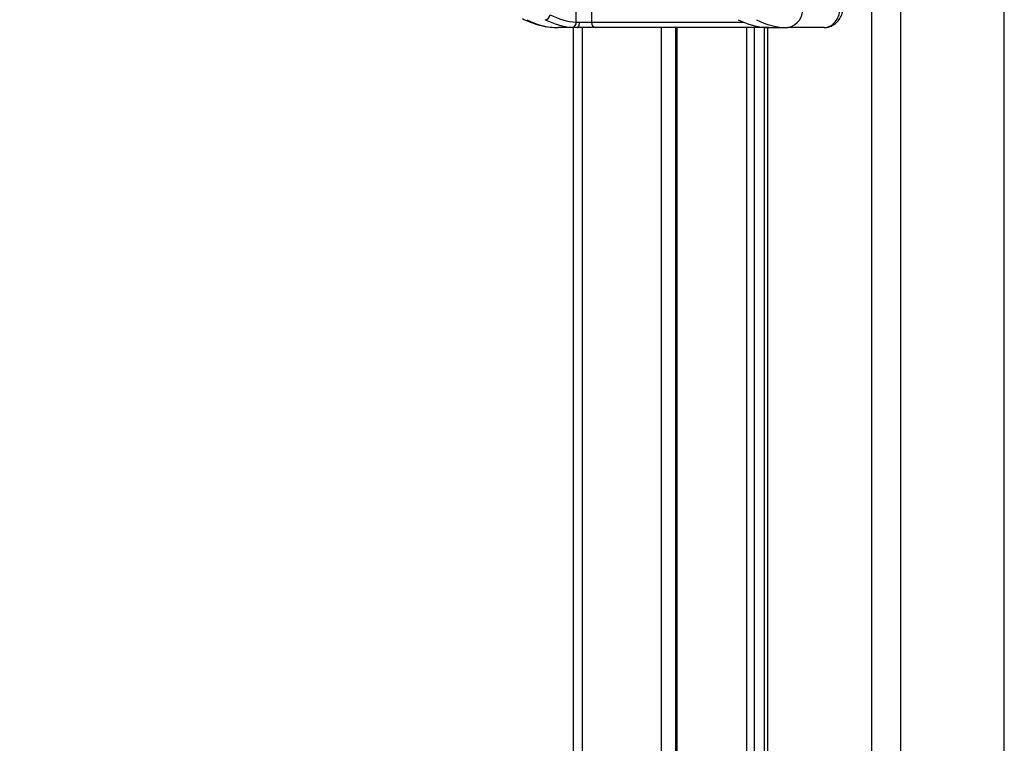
# Paper-space layout '2.5M DUO In-Ground Anchor' of a CAD drawing. Header units: millimetres. Extents: x 20 to 19291, y 40 to 15516.
# Tile 23 of 105: x 6558 to 6937, y 6133 to 6412. Entities that reach past the tile are written whole.
import ezdxf

# ---------------------------------------------------------------- set-up
doc = ezdxf.new("R2010")
doc.units = ezdxf.units.MM
doc.layers.add('COMPONENT_GEOMETRY', color=7, linetype='Continuous')
doc.styles.add('SLDTEXTSTYLE1', font='TXT', dxfattribs={"width": 0.75})
doc.dimstyles.new('SLDDIMSTYLE0', dxfattribs={"dimtxt": 150, "dimasz": 6.604, "dimexe": 0, "dimexo": 0.0625, "dimgap": 37.5, "dimtad": 0, "dimtih": 1, "dimtoh": 1, "dimdec": 0, "dimlfac": 0.5, "dimrnd": 1e-09, "dimzin": 12, "dimdsep": 46, "dimtxsty": 'SLDTEXTSTYLE1', "dimsah": 1, "dimcen": 0.09, "dimadec": 0, "dimazin": 3, "dimtfac": 1, "dimtdec": 0, "dimtofl": 0, "dimtmove": 0, "dimatfit": 3, "dimfxl": 1, "dimfrac": 2, "dimtolj": 1, "dimtzin": 12, "dimarcsym": 0})

# ---------------------------------------------------------------- blocks, each defined once
blk = doc.blocks.new('_D_16')
at = {"layer": 'COMPONENT_GEOMETRY', "color": 7, "ltscale": 2}
for p, q in [((6776.46, 7959.49), (1060.72, 7959.49)), ((1067.07, 7959.49), (1067.07, 5158.05)), ((1067.07, 2118.49), (1067.07, 4919.93)), ((6716.69, 2118.49), (1060.72, 2118.49))]:
    blk.add_line(p, q, dxfattribs=at)
for points in [[(1067.07, 7959.49), (1066.05, 7952.89), (1068.08, 7952.89)], [(1067.07, 2118.49), (1068.08, 2125.1), (1066.05, 2125.1)]]:
    blk.add_solid(points, dxfattribs=at)
at = {"layer": 'COMPONENT_GEOMETRY', "color": 7, "ltscale": 2, "insert": (845.4, 5113.29), "char_height": 150, "attachment_point": 1, "style": 'SLDTEXTSTYLE1'}
blk.add_mtext('2921', dxfattribs=at)

psp = doc.layouts.new('2.5M DUO In-Ground Anchor')

# ---------------------------------------------------------------- linework, layer by layer
at = {"color": 8, "linetype": 'Continuous', "lineweight": 25, "ltscale": 2}
for p, q in [((6886.18, 2191.49), (6886.18, 7939.49)), ((6897.25, 7939.49), (6897.25, 2191.49)), ((6937.2, 2191.49), (6937.2, 7939.49)), ((6772.38, 6410.61), (6772.38, 6443.68)), ((6778.34, 6440.47), (6778.34, 6410.56)), ((6778.34, 6410.56), (6836.91, 6410.56)), ((6774.68, 6408.56), (6774.68, 5903.69)), ((6805.17, 5907.16), (6805.17, 6408.56)), ((6811.18, 6408.56), (6811.18, 5910.35)), ((6838.12, 5905.8), (6838.12, 6408.56)), ((6840.92, 6408.56), (6840.92, 5902.87)), ((6846.08, 6408.56), (6846.08, 5895.15))]:
    psp.add_line(p, q, dxfattribs=at)
at = {"color": 7, "linetype": 'Continuous', "lineweight": 25, "ltscale": 2}
for p, q in [((6772.38, 6410.61), (6773.65, 6410.56)), ((6773.65, 6410.56), (6778.34, 6410.56)), ((6772.87, 6408.56), (6765.49, 6408.56)), ((6772.87, 6408.56), (6770.9, 6408.61)), ((6771.33, 5903.89), (6771.33, 6408.56)), ((6779.9, 6408.56), (6772.87, 6408.56)), ((6844.72, 6408.56), (6779.9, 6408.56)), ((6810.6, 6408.56), (6810.6, 5910.13)), ((6844.69, 6408.56), (6844.69, 5897.72)), ((6846.5, 6408.56), (6844.72, 6408.56)), ((6845.15, 6408.61), (6846.5, 6408.56)), ((6846.5, 6408.56), (6853.88, 6408.56)), ((6867.89, 6408.56), (6853.88, 6408.56))]:
    psp.add_line(p, q, dxfattribs=at)
at = {"color": 7, "linetype": 'Continuous', "lineweight": 25, "ltscale": 2, "flags": 128}
psp.add_lwpolyline([(6772.87, 6408.56), (6773.02, 6408.59), (6773.17, 6408.71), (6773.31, 6408.89), (6773.42, 6409.14), (6773.52, 6409.44), (6773.59, 6409.79), (6773.64, 6410.17), (6773.65, 6410.56)], dxfattribs=at)
at = {"color": 8, "linetype": 'Continuous', "lineweight": 25, "ltscale": 2, "flags": 128}
psp.add_lwpolyline([(6844.72, 6408.56), (6844.48, 6408.59), (6844.28, 6408.68)], dxfattribs=at)
at = {"color": 7, "linetype": 'Continuous', "lineweight": 25, "ltscale": 4}
for centre, radius, start, end in [((6852.47, 6415.56), 7.14, 281.4227, 8.0486), ((6765.64, 6434.89), 26.34, 242.313, 269.6829), ((6760.08, 6413.87), 2.33, 279.7586, 349.6782), ((6772.8, 6435.15), 26.61, 242.4009, 265.919), ((6774.2, 6436.09), 25.55, 242.4022, 265.9185), ((6770.54, 6410.43), 1.85, 281.3312, 5.586), ((6780.15, 6410.36), 1.82, 173.8581, 262.1257), ((6847.04, 6435.15), 26.61, 242.4009, 265.919), ((6854.03, 6434.89), 26.34, 242.313, 269.6829)]:
    psp.add_arc(centre, radius, start, end, dxfattribs=at)
at = {"color": 7, "linetype": 'Continuous', "lineweight": 25, "ltscale": 2}
for points, knots in [([(6867.89, 6408.56), (6868.58, 6408.65), (6869.97, 6408.83), (6871.81, 6410.23), (6873.19, 6412.3), (6873.9, 6414.54), (6873.97, 6416), (6874, 6416.56)], [0, 0, 0, 0, 0.217103, 0.434576, 0.651624, 0.86675, 1, 1, 1, 1]), ([(6867.91, 6408.57), (6867.95, 6408.57), (6868.66, 6408.48), (6870.05, 6408.84), (6871.88, 6409.73), (6873.39, 6411.16), (6874.49, 6412.96), (6875.11, 6414.83), (6875.1, 6416.06), (6875.1, 6416.56)], [0, 0, 0, 0, 0.010174, 0.1831547, 0.3542823, 0.5249257, 0.6991584, 0.878792, 1, 1, 1, 1]), ([(6751.67, 6411.98), (6752.47, 6411.59), (6754.62, 6410.55), (6758.27, 6409.36), (6762.11, 6408.66), (6764.53, 6408.58), (6765.49, 6408.56)], [0, 0, 0, 0, 0.18348, 0.491955, 0.79717, 1, 1, 1, 1])]:
    psp.add_open_spline(points, degree=3, knots=knots, dxfattribs=at)

# ---------------------------------------------------------------- dimensions: what is measured, and where the dimension line sits
at = {"layer": 'COMPONENT_GEOMETRY', "color": 7, "ltscale": 2}
dim = psp.add_linear_dim(base=(1067.06868086, 7959.49114567), p1=(6719.2293768, 2118.49114567), p2=(6779.0030174, 7959.49114567), angle=90, dimstyle='SLDDIMSTYLE0', dxfattribs=at)
dim.commit()
dim.dimension.update_dxf_attribs({"geometry": '_D_16', "text_midpoint": (1067.06868086, 5038.99114567), "dimtype": 160})

doc.saveas('drawing.dxf')
